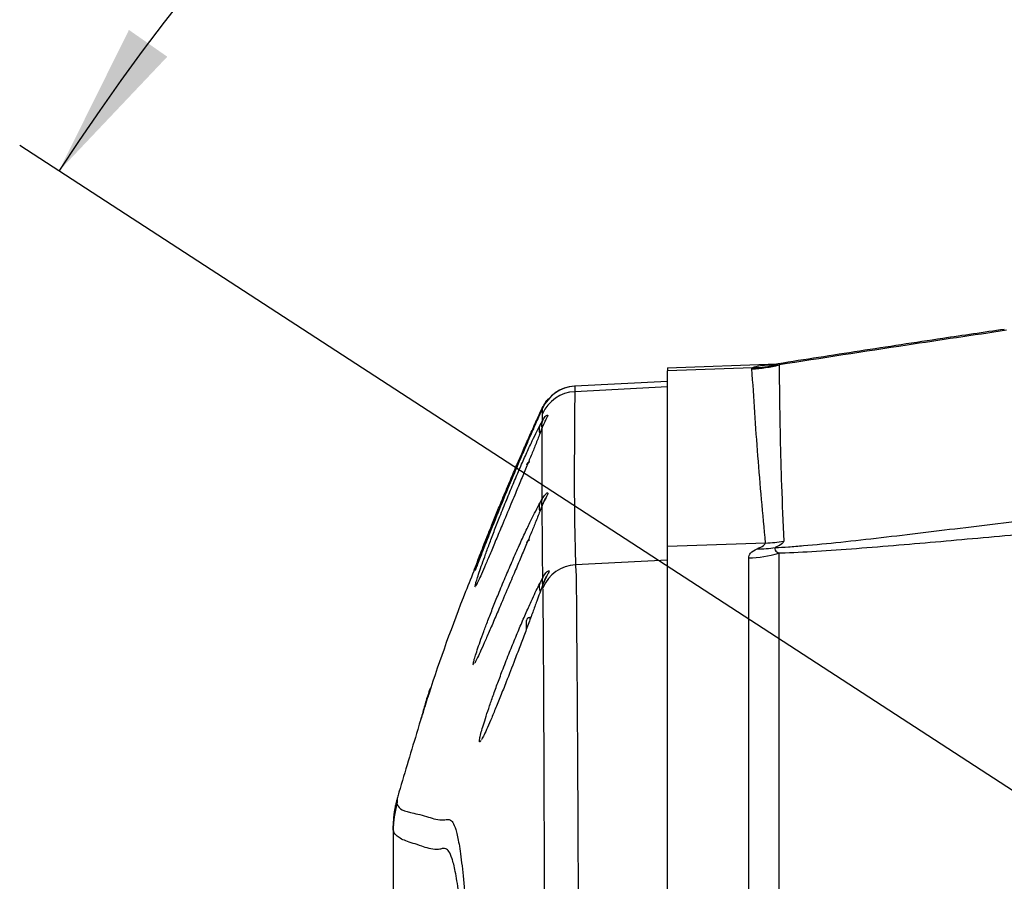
# Model space of a CAD drawing. Extents: x 0 to 8410, y 0 to 5940.
# Tile 99 of 110: x 6671 to 6987, y 4864 to 5140. Entities that reach past the tile are written whole.
import ezdxf

# ---------------------------------------------------------------- set-up
doc = ezdxf.new("R2010")
doc.units = 0
doc.header["$LTSCALE"] = 10
doc.layers.get('0').update_dxf_attribs({"linetype": 'CONTINUOUS'})
doc.styles.add('SLDTEXTSTYLE0', font='TXT', dxfattribs={"width": 0.605})
doc.dimstyles.new('SLDDIMSTYLE13', dxfattribs={"dimtxt": 50, "dimasz": 50, "dimexe": 0, "dimexo": 0.0625, "dimgap": 12.5, "dimtad": 1, "dimdec": 4, "dimlfac": 5, "dimzin": 12, "dimtxsty": 'SLDTEXTSTYLE0', "dimsah": 1, "dimcen": 0.09, "dimazin": 3, "dimtfac": 1, "dimtofl": 0, "dimtmove": 0, "dimatfit": 3, "dimtolj": 1, "dimtzin": 12})

# ---------------------------------------------------------------- blocks, each defined once
blk = doc.blocks.new('_D_23')
at = {"color": 7, "linetype": 'CONTINUOUS'}
for p, q in [((7304.49, 4933.16), (7304.49, 5443.98)), ((6999, 4886.56), (6670.62, 5099.82))]:
    blk.add_line(p, q, dxfattribs=at)
blk.add_arc((7304.49, 4688.18), 740.81, 90, 147, dxfattribs=at)
for points in [[(7304.49, 5428.98), (7254.27, 5434.8), (7254.77, 5419.8)], [(6683.2, 5091.65), (6717.98, 5128.35), (6705.68, 5136.94)]]:
    blk.add_solid(points, dxfattribs=at)
at = {"color": 7, "linetype": 'CONTINUOUS', "insert": (6874.6, 5371.07), "char_height": 50, "attachment_point": 1, "rotation": 28.5, "style": 'SLDTEXTSTYLE0'}
blk.add_mtext('57°', dxfattribs=at)

msp = doc.modelspace()

# ---------------------------------------------------------------- linework, layer by layer
at = {"color": 7, "linetype": 'CONTINUOUS'}
for p, q in [((6878.489458, 5028.528655), (6913.742208, 5029.759372)), ((6878.489458, 5028.528655), (6878.489458, 5027.608359)), ((6878.489458, 4971.219505), (6878.489458, 5027.608359)), ((6878.489458, 5024.179423), (6848.7648, 5022.621596)), ((6838.325047, 5015.601123), (6834.429674, 5006.760562)), ((6838.376426, 5015.543903), (6837.533318, 5013.657058)), ((6837.534153, 5013.672794), (6838.374191, 5015.547717)), ((6838.382893, 5015.594924), (6837.541097, 5013.72906)), ((6837.541633, 5013.938392), (6838.30797, 5015.591109)), ((6838.374191, 5015.547717), (6838.375979, 5015.557254)), ((6838.334554, 5009.475673), (6837.53308, 5007.348025)), ((6833.562963, 5004.793132), (6826.900416, 4989.672149)), ((6838.329755, 4984.467948), (6837.545865, 4982.422317)), ((6878.489458, 4405.138934), (6878.489458, 4971.219505)), ((6838.494592, 4959.032977), (6837.493711, 4956.18769)), ((6834.643923, 4948.4491), (6834.289455, 4948.4491)), ((6833.289467, 4944.929088), (6833.289467, 4947.449172)), ((6790.489458, 4880.265678), (6790.489458, 4881.543601)), ((6790.489458, 4880.265678), (6790.489458, 4756.679023))]:
    msp.add_line(p, q, dxfattribs=at)
at = {"color": 8, "linetype": 'CONTINUOUS'}
for p, q in [((6905.806803, 5028.562034), (6878.489458, 5027.608359)), ((6905.616038, 5028.201545), (6905.806803, 5028.562034)), ((6913.583868, 5029.522384), (6914.329611, 5029.4747)), ((6878.489458, 5022.42514), (6848.745578, 5020.873511)), ((6837.528997, 5009.991611), (6838.347845, 5011.486495)), ((6838.347845, 5011.486495), (6838.402205, 5013.787711)), ((6838.326358, 4986.514056), (6838.334554, 5009.475673)), ((6837.546968, 4985.147918), (6838.326358, 4986.514056)), ((6909.971886, 4972.313846), (6878.489458, 4971.219505)), ((6904.573225, 4408.834899), (6904.573225, 4967.525447)), ((6914.202743, 4969.018901), (6914.202743, 4407.341445)), ((6878.489458, 4966.873134), (6848.992132, 4965.33438)), ((6837.506049, 4959.361995), (6838.502668, 4961.269344)), ((6838.544839, 4957.992519), (6838.494592, 4959.032977)), ((6834.289455, 4948.4491), (6834.289455, 4947.677577))]:
    msp.add_line(p, q, dxfattribs=at)
for centre, radius, start, end in [((6904.198908, 5068.355255), 40.178709, 272.02127944, 284.60424624), ((6904.872208, 5068.100649), 39.54966, 271.35407797, 282.72497544), ((6849.39344, 5010.637465), 12.000608, 93.0027541, 156.19631638), ((6849.351926, 5008.896226), 11.992624, 92.89811856, 155.9286154), ((6841.758347, 5010.041431), 3.704016, 157.03714084, 193.40220493), ((6840.665678, 5008.748049), 3.374199, 158.37376064, 202.1596172), ((6841.755112, 4985.036238), 3.733671, 156.68360617, 197.02676994), ((6840.703583, 4983.863537), 3.407911, 157.85931427, 202.51263217), ((6907.832142, 5006.40512), 35.938271, 269.14287055, 278.36302449), ((6908.545097, 5012.413119), 40.124649, 272.03780517, 280.44064626), ((6903.184417, 5008.271636), 40.769851, 271.95213427, 285.67954304), ((6849.618088, 4953.339604), 12.011098, 92.98731253, 157.20814162), ((6841.896266, 4959.900906), 3.659116, 158.03869779, 195.63538057), ((6840.567593, 4958.235556), 3.262195, 159.79983719, 206.42615065), ((6820.484153, 4880.266212), 29.994695, 163.66680129, 180.00102044)]:
    msp.add_arc(centre, radius, start, end, dxfattribs=at)
at = {"color": 7, "linetype": 'CONTINUOUS'}
for centre, radius, start, end in [((6849.348951, 5010.634321), 12.001335, 93.59347788, 155.94233038), ((6834.289457, 4997.249248), 1, 90, 180), ((6834.289457, 4972.249248), 1, 90, 180), ((6834.289457, 4947.449248), 1, 90, 180), ((6820.489513, 4881.543436), 30.000055, 163.44907086, 179.99968425)]:
    msp.add_arc(centre, radius, start, end, dxfattribs=at)
for points, knots in [([(6986.589365, 5040.873492), (6979.992434, 5039.900016), (6964.326132, 5037.588217), (6940.173661, 5033.895815), (6922.266243, 5031.125288), (6913.380152, 5029.701363), (6913.060718, 5029.650176)], [0, 0, 0, 0, 0.26324154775, 0.62514244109, 0.98652477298, 1, 1, 1, 1]), ([(6913.057082, 5029.656852), (6913.005438, 5029.647354), (6912.594338, 5029.571748), (6912.228608, 5029.53963), (6912.247143, 5029.539929), (6912.253194, 5029.540027)], [0, 0, 0, 0, 0.0882254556, 0.7022943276, 1, 1, 1, 1]), ([(6840.193712, 5018.465484), (6840.19424, 5018.46616), (6840.206296, 5018.481598), (6840.099218, 5018.343457), (6840.010165, 5018.251528), (6839.780471, 5017.931804), (6839.736693, 5017.870868)], [0, 0, 0, 0, 0.0130549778, 0.2981231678, 0.8662299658, 1, 1, 1, 1]), ([(6838.39541, 5015.527213), (6838.386721, 5015.5323), (6838.376309, 5015.538395), (6838.376409, 5015.54312), (6838.376426, 5015.543903)], [0, 0, 0, 0, 0.8344624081, 1, 1, 1, 1]), ([(6837.541097, 5013.72906), (6836.932077, 5012.374825), (6835.922098, 5010.129003), (6834.106314, 5006.038092), (6832.39354, 5002.136679), (6830.511434, 4997.795521), (6828.762415, 4993.704468), (6826.705787, 4988.83773), (6824.657462, 4983.914425), (6822.492883, 4978.620816), (6820.774667, 4974.361961), (6819.282508, 4970.621721), (6818.113142, 4967.664359), (6817.229386, 4965.422345), (6816.696616, 4964.076395), (6816.451021, 4963.467593), (6816.473375, 4963.542495), (6816.478335, 4963.559116)], [0, 0, 0, 0, 0.095850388, 0.1589552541, 0.2236206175, 0.292087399, 0.3623237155, 0.4075922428, 0.5085493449, 0.5806932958, 0.6551147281, 0.7236482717, 0.7944865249, 0.8579701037, 0.9235622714, 0.9830385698, 1, 1, 1, 1]), ([(6816.497319, 4963.638271), (6816.574664, 4963.852958), (6816.731573, 4964.288493), (6817.286736, 4965.765953), (6818.069457, 4967.81582), (6819.085539, 4970.438262), (6820.325748, 4973.593994), (6821.780227, 4977.240315), (6823.429808, 4981.315054), (6825.370049, 4986.03179), (6827.464666, 4991.038198), (6829.651417, 4996.171618), (6831.709145, 5000.922744), (6833.680538, 5005.401522), (6835.751178, 5010.030942), (6836.884594, 5012.504485), (6837.541633, 5013.938392)], [0, 0, 0, 0, 0.0595248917, 0.1207575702, 0.1810178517, 0.2428884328, 0.3059722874, 0.3706632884, 0.4380580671, 0.5071563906, 0.5920399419, 0.6664828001, 0.7430448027, 0.8174484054, 0.8941753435, 1, 1, 1, 1]), ([(6837.533318, 5013.657058), (6836.939192, 5012.319872), (6835.942794, 5010.077302), (6834.159542, 5006.004376), (6832.461302, 5002.084548), (6830.610205, 4997.75662), (6828.886972, 4993.673736), (6826.869449, 4988.835116), (6824.840103, 4983.896469), (6822.709183, 4978.618066), (6821.006343, 4974.344615), (6819.547752, 4970.639519), (6818.387176, 4967.665023), (6817.527735, 4965.448804), (6816.996978, 4964.077225), (6816.759753, 4963.469019), (6816.791619, 4963.558221), (6816.800796, 4963.583911)], [0, 0, 0, 0, 0.093860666, 0.1574119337, 0.2209809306, 0.289805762, 0.3586420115, 0.4034258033, 0.5036050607, 0.5762682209, 0.6489049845, 0.7180918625, 0.7872457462, 0.8514194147, 0.9155776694, 0.9756861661, 1, 1, 1, 1]), ([(6816.820972, 4963.644946), (6816.902361, 4963.862183), (6817.06515, 4964.296689), (6817.626822, 4965.77039), (6818.412035, 4967.813718), (6819.431144, 4970.439987), (6820.665827, 4973.588256), (6822.118607, 4977.251171), (6823.753385, 4981.317613), (6825.679634, 4986.044748), (6827.757551, 4991.06293), (6829.918209, 4996.194783), (6831.952676, 5000.957087), (6833.877936, 5005.398862), (6835.854424, 5009.903581), (6836.925136, 5012.306197), (6837.534153, 5013.672794)], [0, 0, 0, 0, 0.0608278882, 0.1216650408, 0.1832019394, 0.2447547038, 0.3091870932, 0.3736405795, 0.442412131, 0.5112005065, 0.5970190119, 0.6727592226, 0.7484889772, 0.8242893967, 0.9000565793, 1, 1, 1, 1]), ([(6839.300447, 5011.702979), (6839.302955, 5011.710133), (6839.312475, 5011.73729), (6839.174332, 5011.41771), (6838.8017, 5010.615341), (6838.414287, 5009.816949), (6838.228275, 5009.186472), (6838.197254, 5009.081329)], [0, 0, 0, 0, 0.0888844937, 0.337437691, 0.6262960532, 0.9376778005, 1, 1, 1, 1]), ([(6816.847645, 4958.807433), (6816.879441, 4958.961668), (6816.962754, 4959.365794), (6817.381574, 4960.751613), (6818.065094, 4962.849271), (6818.987509, 4965.533059), (6820.1255, 4968.72226), (6821.480985, 4972.407371), (6823.022458, 4976.477413), (6824.839989, 4981.146884), (6826.829163, 4986.104355), (6828.933127, 4991.182012), (6830.962691, 4995.93006), (6832.921759, 5000.361236), (6834.711948, 5004.265189), (6836.2978, 5007.586047), (6837.118671, 5009.189899), (6837.528997, 5009.991611)], [0, 0, 0, 0, 0.0371143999, 0.0972475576, 0.1576729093, 0.2181100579, 0.2810262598, 0.3439613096, 0.4108714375, 0.4777956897, 0.5594660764, 0.6341505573, 0.7088232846, 0.7835625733, 0.8582711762, 0.929154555, 1, 1, 1, 1]), ([(6837.53308, 5007.348025), (6837.090757, 5006.220833), (6836.27354, 5004.138275), (6834.759285, 5000.41764), (6833.153018, 4996.515773), (6831.373649, 4992.231355), (6829.715402, 4988.256496), (6827.716609, 4983.471477), (6825.663075, 4978.56321), (6823.444104, 4973.265012), (6821.649404, 4968.996974), (6820.081655, 4965.299164), (6818.795369, 4962.315756), (6817.830167, 4960.164113), (6817.240417, 4958.919341), (6817.081081, 4958.683736), (6817.033165, 4958.612884)], [0, 0, 0, 0, 0.0797179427, 0.1472837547, 0.2148796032, 0.2882299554, 0.3615921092, 0.40689262, 0.51764119, 0.5968797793, 0.6760877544, 0.7522099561, 0.8282971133, 0.8989651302, 0.9696160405, 1, 1, 1, 1]), ([(6839.319967, 4986.708129), (6839.321508, 4986.71215), (6839.326678, 4986.725642), (6839.163808, 4986.372008), (6838.719567, 4985.411625), (6838.294766, 4984.569142), (6838.116472, 4983.91114), (6838.108294, 4983.880962)], [0, 0, 0, 0, 0.10414165, 0.3494608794, 0.6432054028, 0.9836362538, 1, 1, 1, 1]), ([(6816.274398, 4934.06626), (6816.29229, 4934.162067), (6816.361047, 4934.530242), (6816.748213, 4935.836505), (6817.428374, 4937.942854), (6818.3615, 4940.641745), (6819.516627, 4943.832475), (6820.899532, 4947.514106), (6822.478023, 4951.57563), (6824.338539, 4956.217282), (6826.385535, 4961.155927), (6828.563139, 4966.23001), (6830.67976, 4971.004986), (6832.725147, 4975.458776), (6834.598961, 4979.39037), (6836.261699, 4982.73806), (6837.11863, 4984.344792), (6837.546968, 4985.147918)], [0, 0, 0, 0, 0.0213727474, 0.0821338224, 0.1430262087, 0.2039346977, 0.2673704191, 0.3308246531, 0.3985123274, 0.4662244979, 0.5481498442, 0.6245441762, 0.7009426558, 0.7773827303, 0.8537905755, 0.9269170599, 1, 1, 1, 1]), ([(6837.545865, 4982.422317), (6837.081459, 4981.258566), (6836.235753, 4979.139316), (6834.673559, 4975.363693), (6833.037409, 4971.452614), (6831.225661, 4967.158818), (6829.54746, 4963.200816), (6827.509122, 4958.405486), (6825.410641, 4953.483584), (6823.126159, 4948.153066), (6821.279702, 4943.879641), (6819.659361, 4940.185116), (6818.317716, 4937.201558), (6817.317167, 4935.098085), (6816.752071, 4933.972459), (6816.609326, 4933.778374), (6816.599064, 4933.764423)], [0, 0, 0, 0, 0.0839392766, 0.1528576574, 0.221800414, 0.2967632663, 0.3717407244, 0.416772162, 0.5313702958, 0.612512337, 0.6936259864, 0.7716483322, 0.8496333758, 0.9220270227, 0.9943948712, 1, 1, 1, 1]), ([(6816.690945, 4964.168513), (6815.695003, 4961.69059), (6810.352657, 4948.39872), (6805.435373, 4934.889503), (6801.864069, 4923.755293), (6801.852547, 4923.719371)], [0, 0, 0, 0, 0.18593434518, 0.99737358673, 1, 1, 1, 1]), ([(6839.648806, 4961.700404), (6839.651597, 4961.707664), (6839.661951, 4961.734602), (6839.489479, 4961.365678), (6839.035611, 4960.400498), (6838.594159, 4959.47659), (6838.391342, 4958.730795), (6838.362389, 4958.624328)], [0, 0, 0, 0, 0.0894699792, 0.3320110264, 0.6102124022, 0.9443553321, 1, 1, 1, 1]), ([(6818.25056, 4909.558738), (6818.253375, 4909.581567), (6818.292981, 4909.90274), (6818.60331, 4911.133395), (6819.196824, 4913.255778), (6820.044283, 4915.992933), (6821.105158, 4919.207456), (6822.383333, 4922.897571), (6823.849853, 4926.953739), (6825.591454, 4931.592998), (6827.511424, 4936.514505), (6829.55344, 4941.550416), (6831.529577, 4946.260169), (6833.428813, 4950.624734), (6835.566305, 4955.373398), (6836.769843, 4957.848172), (6837.506049, 4959.361995)], [0, 0, 0, 0, 0.0049461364, 0.0695835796, 0.1339890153, 0.1984126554, 0.2649738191, 0.3315546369, 0.4020957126, 0.4726469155, 0.5589366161, 0.638058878, 0.7171811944, 0.7963035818, 0.8753986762, 1, 1, 1, 1]), ([(6837.493711, 4956.18769), (6837.190521, 4955.351152), (6836.518784, 4953.49775), (6835.276319, 4950.137942), (6833.798564, 4946.179347), (6832.172889, 4941.860709), (6830.720038, 4938.034953), (6828.907752, 4933.299255), (6827.033682, 4928.459588), (6824.925977, 4923.142635), (6823.228303, 4918.962317), (6821.701167, 4915.326139), (6820.420008, 4912.415447), (6819.446758, 4910.337592), (6819.04, 4909.614077), (6818.860375, 4909.29457)], [0, 0, 0, 0, 0.0604816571, 0.1340010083, 0.2075403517, 0.2861245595, 0.3647158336, 0.405205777, 0.5297131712, 0.6136569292, 0.6975834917, 0.7795920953, 0.8615651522, 0.9388667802, 1, 1, 1, 1]), ([(6816.905909, 4934.385741), (6816.882093, 4934.34554), (6816.850873, 4934.29284), (6816.867198, 4934.316285), (6816.87107, 4934.321845)], [0, 0, 0, 0, 0.7628449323, 1, 1, 1, 1]), ([(6802.506053, 4925.715888), (6802.401373, 4925.416825), (6801.900973, 4923.987211), (6801.125108, 4921.534037), (6800.225639, 4918.541969), (6799.693041, 4916.761838), (6799.344015, 4915.656359), (6799.249374, 4915.356601)], [0, 0, 0, 0, 0.0684471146, 0.3271977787, 0.6260982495, 0.8986138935, 1, 1, 1, 1]), ([(6802.410924, 4925.742114), (6802.252707, 4925.388785), (6802.012807, 4924.853039), (6801.770754, 4924.046457), (6801.688336, 4923.771823)], [0, 0, 0, 0, 0.659508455, 1, 1, 1, 1]), ([(6799.393856, 4916.031802), (6799.041758, 4914.843779), (6796.685522, 4906.893535), (6794.339085, 4899.03724), (6792.343282, 4892.35493)], [0, 0, 0, 0, 0.14943237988, 1, 1, 1, 1]), ([(6819.141232, 4909.895862), (6819.073223, 4909.794371), (6819.004662, 4909.692059), (6819.04326, 4909.731986), (6819.04357, 4909.732307)], [0, 0, 0, 0, 0.9919614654, 1, 1, 1, 1]), ([(6792.074524, 4891.413654), (6792.005754, 4891.171177), (6791.810634, 4890.483212), (6791.64946, 4889.892385), (6791.457494, 4889.162798), (6791.275704, 4888.41927), (6791.07919, 4887.509305), (6790.867007, 4886.362028), (6790.648496, 4884.739463), (6790.498692, 4883.090468), (6790.521404, 4881.95339), (6790.529274, 4881.559337)], [0, 0, 0, 0, 0.1601818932, 0.45447515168, 0.60989535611, 0.70106282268, 0.75636753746, 0.80999133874, 0.87134317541, 0.95541406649, 1, 1, 1, 1])]:
    msp.add_open_spline(points, degree=3, knots=knots, dxfattribs=at)
at = {"color": 8, "linetype": 'CONTINUOUS'}
for points, knots in [([(6987.26853, 5040.564025), (6976.583234, 5038.984178), (6951.82193, 5035.323158), (6927.918146, 5031.594387), (6914.329611, 5029.4747)], [0, 0, 0, 0, 0.43153209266, 1, 1, 1, 1]), ([(6909.971886, 4972.313846), (6909.112799, 4981.623584), (6907.394621, 5000.243101), (6906.2089, 5018.882051), (6905.616038, 5028.201545)], [0, 0, 0, 0, 0.4999989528, 1, 1, 1, 1]), ([(6905.806803, 5028.562034), (6906.178159, 5028.75523), (6906.818908, 5029.088577), (6909.213426, 5029.386831), (6911.321176, 5029.540584), (6912.544732, 5029.598001), (6912.742071, 5029.607261)], [0, 0, 0, 0, 0.4260238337, 0.7350734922, 0.9572717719, 1, 1, 1, 1]), ([(6913.060807, 5029.649699), (6913.004726, 5029.63974), (6912.742798, 5029.593225), (6913.213751, 5029.553558), (6913.583868, 5029.522384)], [0, 0, 0, 0, 0.21411016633, 1, 1, 1, 1]), ([(6914.329611, 5029.4747), (6914.358848, 5026.890756), (6914.505033, 5013.971046), (6914.848211, 4995.117237), (6915.556993, 4978.890648), (6915.81636, 4972.952808)], [0, 0, 0, 0, 0.1368275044, 0.6841369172, 1, 1, 1, 1]), ([(6848.7648, 5022.621596), (6848.771831, 5022.549251), (6848.785909, 5022.404388), (6848.759032, 5021.384205), (6848.745578, 5020.873511)], [0, 0, 0, 0, 0.4994105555, 1, 1, 1, 1]), ([(6838.30797, 5015.591109), (6838.671839, 5016.259615), (6839.397115, 5017.592105), (6840.397433, 5018.719376), (6840.403433, 5018.630713), (6840.054618, 5018.354333), (6839.855406, 5018.035536), (6839.855008, 5018.0349)], [0, 0, 0, 0, 0.249924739, 0.498158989, 0.8457479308, 0.9996922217, 1, 1, 1, 1]), ([(6848.745578, 5020.873511), (6848.686316, 5013.452365), (6848.567793, 4998.610041), (6848.594621, 4981.934602), (6848.868777, 4970.849575), (6848.951014, 4967.172781), (6848.992132, 4965.33438)], [0, 0, 0, 0, 0.4006034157, 0.8012085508, 0.9006040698, 1, 1, 1, 1]), ([(6838.413679, 5015.48096), (6838.38713, 5015.483533), (6838.307482, 5015.491253), (6838.422314, 5015.524439), (6838.402562, 5015.526476), (6838.39541, 5015.527213)], [0, 0, 0, 0, 0.24181496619, 0.72544604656, 1, 1, 1, 1]), ([(6838.402205, 5013.787711), (6838.411794, 5014.277227), (6838.430994, 5015.25737), (6838.419455, 5015.406374), (6838.413679, 5015.48096)], [0, 0, 0, 0, 0.4994338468, 1, 1, 1, 1]), ([(6838.347845, 5011.486495), (6838.67987, 5012.004993), (6839.34163, 5013.038418), (6840.187316, 5013.586295), (6840.12732, 5013.104035), (6839.36116, 5011.739148), (6838.739949, 5010.369492), (6838.334554, 5009.475673)], [0, 0, 0, 0, 0.1906700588, 0.3800264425, 0.6486482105, 0.7707123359, 1, 1, 1, 1]), ([(6913.059168, 4970.849002), (6914.439894, 4970.918253), (6917.203219, 4971.056849), (6924.154235, 4971.631056), (6933.983591, 4972.598633), (6947.006625, 4974.065493), (6964.95634, 4976.206255), (6987.927867, 4979.026836), (7016.117779, 4982.584063), (7052.955063, 4987.25802), (7098.49309, 4992.999742), (7134.782087, 4997.47099), (7152.927362, 4999.70671)], [0, 0, 0, 0, 0.0257701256, 0.0515752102, 0.1092897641, 0.167245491, 0.2251895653, 0.3400510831, 0.4550211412, 0.5699849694, 0.7849832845, 1, 1, 1, 1]), ([(7146.241673, 4990.320171), (7128.095555, 4988.512023), (7091.806084, 4984.896003), (7046.344473, 4980.373874), (7009.589484, 4976.772359), (6981.445269, 4974.09809), (6958.564966, 4972.063884), (6940.71101, 4970.596558), (6927.741175, 4969.659366), (6919.081249, 4969.183702), (6914.89561, 4969.042307), (6914.202743, 4969.018901)], [0, 0, 0, 0, 0.2204837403, 0.440933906, 0.5605532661, 0.6801871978, 0.7996519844, 0.8623810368, 0.9251412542, 0.9876082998, 1, 1, 1, 1]), ([(7146.20737, 4386.055911), (7141.231019, 4388.692691), (7129.642166, 4394.833183), (7112.418599, 4405.431984), (7094.500303, 4417.784348), (7076.267854, 4431.898281), (7057.766717, 4447.960639), (7039.23963, 4466.235839), (7021.879528, 4485.776329), (7005.81007, 4506.575518), (6991.968807, 4527.368261), (6980.220773, 4547.944645), (6970.426029, 4568.072096), (6961.953392, 4589.024286), (6954.984371, 4610.632787), (6949.709072, 4632.843154), (6946.171253, 4655.486261), (6944.404291, 4678.422875), (6944.499623, 4701.456707), (6946.566601, 4724.387258), (6950.451263, 4747.042485), (6956.017659, 4769.193143), (6963.324174, 4791.135837), (6972.385882, 4812.699453), (6983.110458, 4833.812581), (6995.155606, 4853.969606), (7008.343324, 4873.111007), (7022.979004, 4891.756189), (7039.031972, 4909.839981), (7056.575901, 4927.320028), (7075.197739, 4943.695466), (7094.882274, 4958.956008), (7113.48261, 4971.592415), (7130.598695, 4982.028306), (7141.027768, 4987.556439), (7146.241673, 4990.320171)], [0, 0, 0, 0, 0.0219075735, 0.0510180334, 0.0801657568, 0.1092965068, 0.1444560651, 0.1797313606, 0.2150200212, 0.2502452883, 0.2853623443, 0.3143921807, 0.3435049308, 0.3725931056, 0.4015901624, 0.4302603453, 0.4590582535, 0.4878431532, 0.5164954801, 0.545272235, 0.5741738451, 0.6030967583, 0.6319017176, 0.6626458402, 0.6935026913, 0.7244331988, 0.7553567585, 0.7861579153, 0.8196905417, 0.853314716, 0.8869626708, 0.9205704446, 0.9540893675, 0.9770474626, 1, 1, 1, 1]), ([(6838.326358, 4986.514056), (6838.672417, 4987.037117), (6839.357886, 4988.073188), (6840.231659, 4988.621266), (6840.186895, 4988.152287), (6839.412081, 4986.796449), (6838.760976, 4985.395671), (6838.329755, 4984.467948)], [0, 0, 0, 0, 0.19065773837, 0.37765177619, 0.64331340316, 0.76376936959, 1, 1, 1, 1]), ([(6838.502668, 4961.269344), (6838.463508, 4963.941329), (6838.349332, 4971.731696), (6838.337517, 4979.417963), (6838.329755, 4984.467948)], [0, 0, 0, 0, 0.34298592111, 1, 1, 1, 1]), ([(6904.573225, 4967.525447), (6904.654968, 4968.063979), (6904.820968, 4969.1576), (6906.461732, 4970.028717), (6907.294535, 4970.47087)], [0, 0, 0, 0, 0.4924300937, 1, 1, 1, 1]), ([(6907.294535, 4970.47087), (6908.073462, 4970.821349), (6909.659974, 4971.535203), (6909.866671, 4972.051191), (6909.971886, 4972.313846)], [0, 0, 0, 0, 0.4909678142, 1, 1, 1, 1]), ([(6913.059168, 4970.849002), (6912.994267, 4970.573774), (6912.862981, 4970.017024), (6913.752803, 4969.354106), (6914.202743, 4969.018901)], [0, 0, 0, 0, 0.49434908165, 1, 1, 1, 1]), ([(6915.81636, 4972.952808), (6915.707415, 4972.663619), (6915.486232, 4972.076498), (6913.876181, 4971.262209), (6913.059168, 4970.849002)], [0, 0, 0, 0, 0.4925544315, 1, 1, 1, 1]), ([(6848.992132, 4965.33438), (6849.053899, 4964.390269), (6849.177655, 4962.498666), (6849.246382, 4957.176784), (6849.289359, 4950.113463), (6849.353299, 4941.17336), (6849.451466, 4930.405621), (6849.540627, 4917.913721), (6849.628997, 4903.813732), (6849.70942, 4888.202589), (6849.784603, 4871.130879), (6849.856506, 4852.742154), (6849.921523, 4833.198742), (6849.975284, 4812.651278), (6850.021501, 4791.197786), (6850.063634, 4768.993533), (6850.097261, 4746.222325), (6850.118327, 4723.06472), (6850.127786, 4699.653051), (6850.128667, 4676.135756), (6850.118692, 4652.702973), (6850.095787, 4629.546159), (6850.062233, 4606.816713), (6850.022361, 4584.639399), (6849.97521, 4563.188264), (6849.921569, 4542.641927), (6849.859191, 4523.154663), (6849.78773, 4504.814107), (6849.709689, 4487.759088), (6849.626919, 4472.13947), (6849.541129, 4458.092592), (6849.451341, 4445.65827), (6849.36236, 4434.926521), (6849.258713, 4426.009757), (6849.200381, 4419.033482), (6849.173371, 4413.798863), (6849.061135, 4411.936677), (6849.005066, 4411.006416)], [0, 0, 0, 0, 0.0285225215, 0.0571471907, 0.0857725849, 0.1142956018, 0.1428165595, 0.1714388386, 0.2000614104, 0.2285818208, 0.2571279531, 0.2857760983, 0.3144244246, 0.3429705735, 0.3715150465, 0.4001614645, 0.4288078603, 0.4573524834, 0.4858971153, 0.5145434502, 0.5431896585, 0.5717339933, 0.6002764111, 0.6289206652, 0.6575651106, 0.6861077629, 0.7146531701, 0.7433005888, 0.7719483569, 0.8004937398, 0.8290383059, 0.8576849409, 0.8863316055, 0.914875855, 0.9432345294, 0.9716426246, 1, 1, 1, 1]), ([(6838.502668, 4961.269344), (6838.840636, 4961.81984), (6839.52945, 4962.941813), (6840.507021, 4963.639259), (6840.582109, 4963.288005), (6839.838435, 4961.962211), (6839.05914, 4960.263547), (6838.494592, 4959.032977)], [0, 0, 0, 0, 0.1740185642, 0.3546688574, 0.6061820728, 0.7147048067, 1, 1, 1, 1]), ([(6816.845589, 4958.312476), (6816.787641, 4958.280474), (6816.708323, 4958.236671), (6816.818077, 4958.6863), (6816.847645, 4958.807433)], [0, 0, 0, 0, 0.7305916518, 1, 1, 1, 1]), ([(6839.151018, 4817.880119), (6839.140652, 4823.665141), (6839.11992, 4835.23514), (6839.079845, 4851.72879), (6839.034167, 4867.482635), (6838.987898, 4882.816795), (6838.93909, 4897.406554), (6838.881806, 4911.149606), (6838.82285, 4923.434138), (6838.763078, 4934.032564), (6838.717979, 4942.804699), (6838.635924, 4949.777408), (6838.650223, 4955.102042), (6838.579966, 4957.029048), (6838.544839, 4957.992519)], [0, 0, 0, 0, 0.0759237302, 0.1518468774, 0.2294878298, 0.3071279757, 0.3924696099, 0.4778119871, 0.5656201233, 0.6534285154, 0.7388333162, 0.8242386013, 0.9121222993, 1, 1, 1, 1]), ([(6816.251957, 4933.283771), (6816.190752, 4933.278036), (6816.091492, 4933.268735), (6816.223707, 4933.845234), (6816.274398, 4934.06626)], [0, 0, 0, 0, 0.6166048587, 1, 1, 1, 1]), ([(6801.688336, 4923.771823), (6801.371894, 4922.785152), (6800.656411, 4920.554264), (6799.88997, 4917.700274), (6799.441736, 4916.192829), (6799.393856, 4916.031802)], [0, 0, 0, 0, 0.4146214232, 0.9374691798, 1, 1, 1, 1]), ([(6818.707519, 4909.011806), (6818.551153, 4908.790449), (6818.23844, 4908.347761), (6818.088914, 4908.550146), (6818.198886, 4909.236321), (6818.25056, 4909.558738)], [0, 0, 0, 0, 0.346484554, 0.692929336, 1, 1, 1, 1]), ([(6792.343282, 4892.35493), (6792.166879, 4891.729445), (6791.812941, 4890.474463), (6791.75934, 4890.218079), (6791.732453, 4890.089477)], [0, 0, 0, 0, 0.49840153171, 1, 1, 1, 1]), ([(6791.732453, 4890.089477), (6791.727918, 4889.896213), (6791.716852, 4889.424626), (6791.706235, 4888.969822), (6791.699969, 4888.701404)], [0, 0, 0, 0, 0.4098160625, 1, 1, 1, 1]), ([(6791.699969, 4888.701404), (6791.905731, 4888.134811), (6792.317264, 4887.001598), (6795.687579, 4885.815922), (6800.400937, 4885.004451), (6804.593287, 4883.389888), (6807.026821, 4883.478588), (6807.960504, 4883.736998), (6808.906369, 4883.547257), (6809.854459, 4882.44341), (6810.797823, 4879.911475), (6811.740915, 4875.26398), (6812.68881, 4868.073331), (6813.650775, 4858.541602), (6814.578228, 4846.925419), (6815.45647, 4833.350106), (6816.269872, 4818.074719), (6817.004624, 4801.266804), (6817.642338, 4783.099828), (6818.173825, 4763.853243), (6818.58988, 4743.726528), (6818.875719, 4722.943624), (6819.030505, 4701.778577), (6819.051518, 4680.43072), (6818.9316, 4659.159151), (6818.678939, 4638.217625), (6818.298757, 4617.825586), (6817.79405, 4598.262172), (6817.180536, 4579.742442), (6816.468708, 4562.470298), (6815.670031, 4546.726535), (6814.80283, 4532.670271), (6813.884007, 4520.480027), (6812.924279, 4510.423608), (6811.940649, 4502.556804), (6810.985331, 4497.015895), (6810.02743, 4493.769927), (6809.034444, 4492.21799), (6808.032463, 4491.852305), (6807.034406, 4492.152197), (6806.056049, 4492.689522), (6802.721721, 4492.813586), (6798.467859, 4490.901073), (6794.448505, 4490.059911), (6792.119535, 4489.079795), (6791.839823, 4488.131283), (6791.699969, 4487.657035)], [0, 0, 0, 0, 0.08446068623, 0.16892523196, 0.25338718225, 0.31399189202, 0.32415788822, 0.33437616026, 0.34458709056, 0.3547463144, 0.36484510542, 0.3749309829, 0.38579487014, 0.39669281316, 0.40755645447, 0.41830826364, 0.42909324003, 0.43984487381, 0.45051783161, 0.46122320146, 0.47189630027, 0.48253263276, 0.49320112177, 0.50383743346, 0.51450116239, 0.52519687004, 0.5358605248, 0.5465860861, 0.55734472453, 0.56807033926, 0.57889239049, 0.58974844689, 0.60057059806, 0.61147301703, 0.62241094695, 0.63331623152, 0.64394297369, 0.65457703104, 0.66525324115, 0.67596425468, 0.68667880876, 0.69735918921, 0.79001597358, 0.86001036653, 0.930006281, 1, 1, 1, 1]), ([(6790.489458, 4496.092761), (6790.624147, 4496.582006), (6790.893527, 4497.560507), (6793.071429, 4499.036662), (6796.924106, 4500.396939), (6801.155119, 4502.370629), (6804.491059, 4502.207657), (6805.45229, 4501.67461), (6806.445071, 4501.333376), (6807.467421, 4501.566269), (6808.517237, 4502.863637), (6809.589051, 4505.595623), (6810.672043, 4510.456411), (6811.745013, 4517.580021), (6812.79406, 4526.831706), (6813.800463, 4538.192093), (6814.747821, 4551.431795), (6815.618895, 4566.384546), (6816.393902, 4582.912425), (6817.061676, 4600.744724), (6817.610098, 4619.668673), (6818.022506, 4639.472992), (6818.296215, 4659.872365), (6818.42629, 4680.617708), (6818.403673, 4701.44668), (6818.235767, 4722.089884), (6817.925892, 4742.316106), (6817.47439, 4761.84213), (6816.896204, 4780.44393), (6816.20238, 4797.907418), (6815.402018, 4813.959424), (6814.514383, 4828.442669), (6813.554736, 4841.197479), (6812.538483, 4851.985963), (6811.484061, 4860.720389), (6810.427092, 4867.2288), (6809.384738, 4871.350792), (6808.370757, 4873.530361), (6807.376169, 4874.372395), (6806.405204, 4874.385512), (6805.46232, 4874.0173), (6803.017473, 4873.824911), (6798.831622, 4875.452133), (6794.249615, 4876.652699), (6791.077772, 4878.482389), (6790.68556, 4879.671255), (6790.489458, 4880.265678)], [0, 0, 0, 0, 0.0707064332, 0.1414145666, 0.2121209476, 0.3057277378, 0.3163842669, 0.3270681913, 0.3377496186, 0.348403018, 0.3590222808, 0.3696355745, 0.3801956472, 0.3907885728, 0.401347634, 0.4119035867, 0.4224931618, 0.4330487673, 0.4435752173, 0.4541355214, 0.4646617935, 0.4751660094, 0.485703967, 0.496208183, 0.5066901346, 0.5172057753, 0.52768791, 0.5381747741, 0.5486951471, 0.5591822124, 0.5696872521, 0.5802256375, 0.5907309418, 0.6012696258, 0.6118419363, 0.6223812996, 0.6324115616, 0.6424527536, 0.652549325, 0.6626928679, 0.672842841, 0.6829457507, 0.7440303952, 0.8293525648, 0.9146778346, 1, 1, 1, 1])]:
    msp.add_open_spline(points, degree=3, knots=knots, dxfattribs=at)

# ---------------------------------------------------------------- dimensions: what is measured, and where the dimension line sits
at = {"color": 7, "linetype": 'CONTINUOUS'}
dim = msp.add_angular_dim_2l(base=(6951.007529, 5339.211971), line1=((7304.489457, 4913.16001), (7304.489457, 4463.198486)), line2=((7015.778202, 4875.670529), (7115.02191, 4811.220911)), dimstyle='SLDDIMSTYLE13', dxfattribs=at)
dim.commit()
dim.dimension.update_dxf_attribs({"geometry": '_D_23', "text_midpoint": (6951.007529, 5339.211971), "dimtype": 162})

doc.saveas('drawing.dxf')
